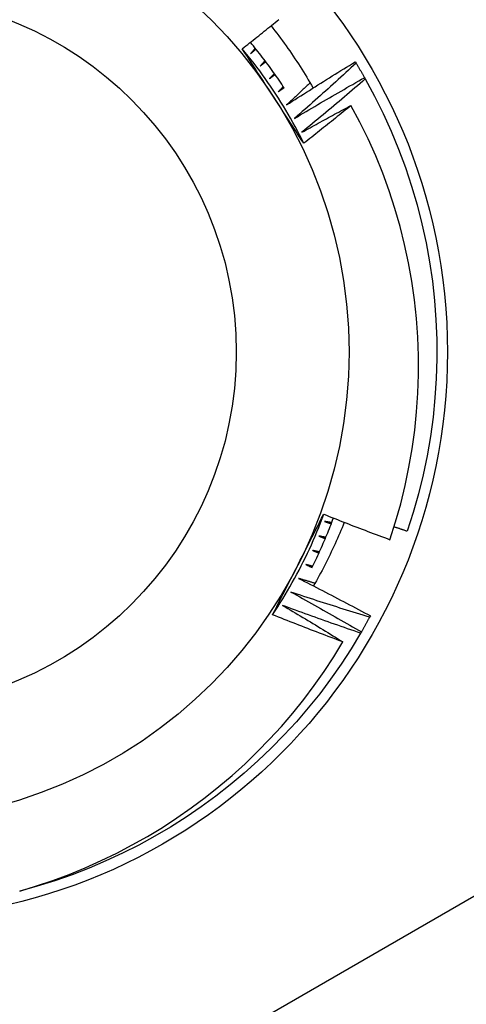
# Model space of a CAD drawing. Header units: inches. Extents: x 40 to 100, y 24.2 to 48.5.
# Tile 77 of 83: x 94.209 to 94.334, y 45.715 to 45.99. Entities that reach past the tile are written whole.
import ezdxf

# ---------------------------------------------------------------- set-up
doc = ezdxf.new("R2010")
doc.units = ezdxf.units.IN
doc.header["$MEASUREMENT"] = 0
doc.layers.add('Visible Edges(ANSI)', color=7, linetype='Continuous', lineweight=25)
doc.layers.add('Visible Tangent Edges(ANSI)', color=7, linetype='Continuous', lineweight=25)

msp = doc.modelspace()

# ---------------------------------------------------------------- linework, layer by layer
at = {"layer": 'Visible Edges(ANSI)'}
for p, q in [((94.30259, 45.97823), (94.30281, 45.97788)), ((94.30519, 45.97381), (94.30539, 45.97346)), ((94.3068, 45.82351), (94.3066, 45.82315)), ((94.3043, 45.81904), (94.30409, 45.81869))]:
    msp.add_line(p, q, dxfattribs=at)
at = {"layer": 'Visible Edges(ANSI)', "flags": 128}
for points in [[(94.27104, 45.98189), (94.27155, 45.98229), (94.27206, 45.9827), (94.27258, 45.9831), (94.27309, 45.98351), (94.2736, 45.98391), (94.27412, 45.98432), (94.27463, 45.98473), (94.27514, 45.98513), (94.27565, 45.98554), (94.27616, 45.98595), (94.27667, 45.98636), (94.27718, 45.98677), (94.27769, 45.98718), (94.2782, 45.98759), (94.27871, 45.988), (94.27922, 45.98841), (94.27973, 45.98882), (94.28024, 45.98923), (94.28075, 45.98964), (94.28125, 45.99006)], [(94.27908, 45.98829), (94.27962, 45.9876), (94.28015, 45.98691), (94.28069, 45.98621), (94.28121, 45.98552), (94.28174, 45.98481), (94.28225, 45.98411), (94.28277, 45.9834), (94.28328, 45.98269), (94.28378, 45.98197), (94.28428, 45.98126), (94.28478, 45.98054), (94.28527, 45.97981), (94.28576, 45.97909), (94.28624, 45.97836), (94.28671, 45.97763), (94.28719, 45.97689), (94.28766, 45.97616), (94.28812, 45.97542), (94.28858, 45.97467), (94.28903, 45.97393), (94.28948, 45.97318), (94.28993, 45.97243), (94.29037, 45.97168), (94.2908, 45.97092)], [(94.28278, 45.9709), (94.28241, 45.97146), (94.28205, 45.97201), (94.28168, 45.97256), (94.28131, 45.97311), (94.28093, 45.97366), (94.28055, 45.9742), (94.28017, 45.97475), (94.27979, 45.97529), (94.27941, 45.97583), (94.27902, 45.97636), (94.27863, 45.9769), (94.27823, 45.97743), (94.27784, 45.97797), (94.27744, 45.9785), (94.27704, 45.97902), (94.27664, 45.97955), (94.27623, 45.98007), (94.27582, 45.9806), (94.27541, 45.98112), (94.275, 45.98163), (94.27458, 45.98215), (94.27416, 45.98266), (94.27374, 45.98318), (94.27331, 45.98369)], [(94.28822, 45.9555), (94.28751, 45.95659), (94.28679, 45.95769), (94.28608, 45.95879), (94.28536, 45.95988), (94.28465, 45.96098), (94.28393, 45.96208), (94.28322, 45.96318), (94.2825, 45.96428), (94.28178, 45.96538), (94.28107, 45.96648), (94.28035, 45.96759), (94.27963, 45.96869), (94.27891, 45.9698), (94.2782, 45.9709), (94.27748, 45.972), (94.27676, 45.9731), (94.27605, 45.9742), (94.27533, 45.9753), (94.27461, 45.9764), (94.2739, 45.9775), (94.27318, 45.9786), (94.27247, 45.9797), (94.27175, 45.98079), (94.27104, 45.98189)], [(94.28822, 45.9555), (94.28764, 45.95667), (94.28704, 45.95785), (94.28643, 45.95901), (94.28581, 45.96017), (94.28517, 45.96132), (94.28453, 45.96247), (94.28387, 45.96361), (94.2832, 45.96474), (94.28252, 45.96587), (94.28183, 45.96699), (94.28113, 45.9681), (94.28042, 45.96921), (94.2797, 45.97031), (94.27896, 45.9714), (94.27822, 45.97248), (94.27746, 45.97356), (94.2767, 45.97463), (94.27592, 45.97569), (94.27513, 45.97674), (94.27433, 45.97779), (94.27352, 45.97883), (94.2727, 45.97986), (94.27188, 45.98088), (94.27104, 45.98189)], [(94.27465, 45.98206), (94.2746, 45.98199), (94.27455, 45.98193), (94.27449, 45.98186), (94.27444, 45.9818), (94.27439, 45.98173), (94.27433, 45.98167), (94.27428, 45.9816), (94.27423, 45.98154), (94.27418, 45.98147), (94.27412, 45.98141), (94.27407, 45.98135), (94.27402, 45.98128), (94.27396, 45.98122), (94.27391, 45.98115), (94.27386, 45.98109), (94.2738, 45.98102), (94.27375, 45.98096), (94.2737, 45.98089), (94.27364, 45.98083), (94.27359, 45.98076), (94.27354, 45.9807), (94.27348, 45.98063), (94.27343, 45.98057), (94.27338, 45.9805)], [(94.27338, 45.9805), (94.27344, 45.98056), (94.2735, 45.98061), (94.27357, 45.98066), (94.27363, 45.98072), (94.27369, 45.98077), (94.27375, 45.98082), (94.27381, 45.98088), (94.27388, 45.98093), (94.27394, 45.98098), (94.274, 45.98104), (94.27406, 45.98109), (94.27413, 45.98114), (94.27419, 45.9812), (94.27425, 45.98125), (94.27431, 45.9813), (94.27438, 45.98136), (94.27444, 45.98141), (94.2745, 45.98146), (94.27456, 45.98152), (94.27463, 45.98157), (94.27469, 45.98162), (94.27475, 45.98168), (94.27481, 45.98173), (94.27488, 45.98178)], [(94.27739, 45.97856), (94.27733, 45.9785), (94.27728, 45.97844), (94.27722, 45.97837), (94.27717, 45.97831), (94.27711, 45.97825), (94.27706, 45.97818), (94.277, 45.97812), (94.27695, 45.97806), (94.27689, 45.978), (94.27684, 45.97793), (94.27678, 45.97787), (94.27673, 45.97781), (94.27667, 45.97774), (94.27662, 45.97768), (94.27656, 45.97762), (94.27651, 45.97755), (94.27645, 45.97749), (94.2764, 45.97743), (94.27634, 45.97737), (94.27628, 45.9773), (94.27623, 45.97724), (94.27617, 45.97718), (94.27612, 45.97711), (94.27606, 45.97705)], [(94.27606, 45.97705), (94.27613, 45.9771), (94.27619, 45.97715), (94.27626, 45.97721), (94.27632, 45.97726), (94.27638, 45.97731), (94.27645, 45.97736), (94.27651, 45.97741), (94.27658, 45.97746), (94.27664, 45.97751), (94.2767, 45.97756), (94.27677, 45.97761), (94.27683, 45.97767), (94.2769, 45.97772), (94.27696, 45.97777), (94.27703, 45.97782), (94.27709, 45.97787), (94.27715, 45.97792), (94.27722, 45.97797), (94.27728, 45.97802), (94.27735, 45.97807), (94.27741, 45.97813), (94.27747, 45.97818), (94.27754, 45.97823), (94.2776, 45.97828)], [(94.28342, 45.96619), (94.28421, 45.9667), (94.285, 45.96722), (94.28579, 45.96773), (94.28659, 45.96824), (94.28738, 45.96875), (94.28818, 45.96925), (94.28897, 45.96976), (94.28977, 45.97027), (94.29057, 45.97077), (94.29136, 45.97128), (94.29216, 45.97178), (94.29296, 45.97228), (94.29376, 45.97278), (94.29456, 45.97328), (94.29536, 45.97378), (94.29616, 45.97428), (94.29696, 45.97478), (94.29777, 45.97527), (94.29857, 45.97577), (94.29937, 45.97626), (94.30018, 45.97675), (94.30098, 45.97724), (94.30179, 45.97774), (94.30259, 45.97823)], [(94.30281, 45.97788), (94.3021, 45.97722), (94.30139, 45.97657), (94.30069, 45.97592), (94.29998, 45.97526), (94.29927, 45.97461), (94.29856, 45.97396), (94.29785, 45.97331), (94.29713, 45.97267), (94.29642, 45.97202), (94.29571, 45.97137), (94.29499, 45.97073), (94.29428, 45.97008), (94.29356, 45.96944), (94.29284, 45.9688), (94.29213, 45.96815), (94.29141, 45.96751), (94.29069, 45.96687), (94.28997, 45.96623), (94.28925, 45.96559), (94.28852, 45.96496), (94.2878, 45.96432), (94.28708, 45.96368), (94.28635, 45.96305), (94.28563, 45.96242)], [(94.30281, 45.97788), (94.30291, 45.97771), (94.30301, 45.97754), (94.30311, 45.97737), (94.30321, 45.9772), (94.30331, 45.97704), (94.30341, 45.97687), (94.30351, 45.9767), (94.30362, 45.97653), (94.30372, 45.97636), (94.30381, 45.97619), (94.30391, 45.97602), (94.30401, 45.97585), (94.30411, 45.97568), (94.30421, 45.97551), (94.30431, 45.97535), (94.30441, 45.97518), (94.30451, 45.97501), (94.30461, 45.97484), (94.3047, 45.97467), (94.3048, 45.9745), (94.3049, 45.97432), (94.305, 45.97415), (94.30509, 45.97398), (94.30519, 45.97381)], [(94.28001, 45.97498), (94.27995, 45.97492), (94.27989, 45.97486), (94.27984, 45.9748), (94.27978, 45.97473), (94.27972, 45.97467), (94.27967, 45.97461), (94.27961, 45.97455), (94.27955, 45.97449), (94.27949, 45.97443), (94.27944, 45.97437), (94.27938, 45.97431), (94.27932, 45.97425), (94.27926, 45.97418), (94.27921, 45.97412), (94.27915, 45.97406), (94.27909, 45.974), (94.27904, 45.97394), (94.27898, 45.97388), (94.27892, 45.97382), (94.27886, 45.97376), (94.27881, 45.9737), (94.27875, 45.97363), (94.27869, 45.97357), (94.27863, 45.97351)], [(94.27863, 45.97351), (94.2787, 45.97356), (94.27877, 45.97361), (94.27883, 45.97366), (94.2789, 45.97371), (94.27896, 45.97376), (94.27903, 45.97381), (94.27909, 45.97386), (94.27916, 45.97391), (94.27923, 45.97395), (94.27929, 45.974), (94.27936, 45.97405), (94.27942, 45.9741), (94.27949, 45.97415), (94.27955, 45.9742), (94.27962, 45.97425), (94.27969, 45.9743), (94.27975, 45.97435), (94.27982, 45.9744), (94.27988, 45.97444), (94.27995, 45.97449), (94.28002, 45.97454), (94.28008, 45.97459), (94.28015, 45.97464), (94.28021, 45.97469)], [(94.28563, 45.96242), (94.28644, 45.9629), (94.28724, 45.96339), (94.28805, 45.96387), (94.28886, 45.96436), (94.28967, 45.96484), (94.29048, 45.96532), (94.2913, 45.9658), (94.29211, 45.96628), (94.29292, 45.96676), (94.29373, 45.96724), (94.29455, 45.96771), (94.29536, 45.96819), (94.29618, 45.96866), (94.29699, 45.96914), (94.29781, 45.96961), (94.29863, 45.97008), (94.29945, 45.97055), (94.30027, 45.97102), (94.30108, 45.97149), (94.3019, 45.97195), (94.30272, 45.97242), (94.30355, 45.97289), (94.30437, 45.97335), (94.30519, 45.97381)], [(94.30539, 45.97346), (94.30466, 45.97283), (94.30394, 45.9722), (94.30321, 45.97157), (94.30248, 45.97094), (94.30175, 45.97031), (94.30101, 45.96969), (94.30028, 45.96906), (94.29955, 45.96844), (94.29882, 45.96781), (94.29808, 45.96719), (94.29735, 45.96657), (94.29661, 45.96595), (94.29587, 45.96533), (94.29513, 45.96471), (94.2944, 45.96409), (94.29366, 45.96347), (94.29292, 45.96286), (94.29217, 45.96224), (94.29143, 45.96163), (94.29069, 45.96101), (94.28995, 45.9604), (94.2892, 45.95979), (94.28846, 45.95918), (94.28771, 45.95857)], [(94.30539, 45.97346), (94.30798, 45.96867), (94.31039, 45.96379), (94.31264, 45.95883), (94.3147, 45.9538), (94.3166, 45.9487), (94.31831, 45.94353), (94.31984, 45.93831), (94.32118, 45.93304), (94.32234, 45.92772), (94.32332, 45.92237), (94.32411, 45.91698), (94.3247, 45.91157), (94.32511, 45.90615), (94.32533, 45.90071), (94.32536, 45.89527), (94.32519, 45.88983), (94.32484, 45.8844), (94.3243, 45.87898), (94.32356, 45.87359), (94.32264, 45.86822), (94.32154, 45.8629), (94.32024, 45.85761), (94.31877, 45.85237), (94.31711, 45.84719)], [(94.28251, 45.97131), (94.28245, 45.97125), (94.28239, 45.97119), (94.28233, 45.97113), (94.28227, 45.97107), (94.28221, 45.97102), (94.28215, 45.97096), (94.28209, 45.9709), (94.28204, 45.97084), (94.28198, 45.97078), (94.28192, 45.97072), (94.28186, 45.97066), (94.2818, 45.9706), (94.28174, 45.97054), (94.28168, 45.97048), (94.28162, 45.97042), (94.28156, 45.97036), (94.2815, 45.9703), (94.28144, 45.97025), (94.28138, 45.97019), (94.28132, 45.97013), (94.28126, 45.97007), (94.28121, 45.97001), (94.28115, 45.96995), (94.28109, 45.96989)], [(94.28109, 45.96989), (94.28115, 45.96994), (94.28122, 45.96998), (94.28129, 45.97003), (94.28136, 45.97008), (94.28142, 45.97013), (94.28149, 45.97017), (94.28156, 45.97022), (94.28163, 45.97027), (94.28169, 45.97031), (94.28176, 45.97036), (94.28183, 45.97041), (94.28189, 45.97045), (94.28196, 45.9705), (94.28203, 45.97055), (94.2821, 45.97059), (94.28216, 45.97064), (94.28223, 45.97069), (94.2823, 45.97073), (94.28237, 45.97078), (94.28243, 45.97083), (94.2825, 45.97087), (94.28257, 45.97092), (94.28264, 45.97097), (94.2827, 45.97101)], [(94.28996, 45.97237), (94.28969, 45.97211), (94.28942, 45.97185), (94.28915, 45.97159), (94.28888, 45.97133), (94.28861, 45.97107), (94.28833, 45.97082), (94.28806, 45.97056), (94.28779, 45.9703), (94.28752, 45.97004), (94.28725, 45.96978), (94.28697, 45.96953), (94.2867, 45.96927), (94.28643, 45.96901), (94.28616, 45.96876), (94.28588, 45.9685), (94.28561, 45.96824), (94.28534, 45.96798), (94.28506, 45.96773), (94.28479, 45.96747), (94.28451, 45.96721), (94.28424, 45.96696), (94.28397, 45.9667), (94.28369, 45.96645), (94.28342, 45.96619)], [(94.28771, 45.95857), (94.28828, 45.95889), (94.28885, 45.9592), (94.28941, 45.95952), (94.28998, 45.95983), (94.29055, 45.96015), (94.29112, 45.96046), (94.29169, 45.96078), (94.29226, 45.96109), (94.29283, 45.9614), (94.2934, 45.96172), (94.29397, 45.96203), (94.29454, 45.96234), (94.29511, 45.96265), (94.29568, 45.96296), (94.29625, 45.96327), (94.29682, 45.96358), (94.29739, 45.96389), (94.29796, 45.9642), (94.29854, 45.96451), (94.29911, 45.96481), (94.29968, 45.96512), (94.30025, 45.96543), (94.30083, 45.96573), (94.3014, 45.96604)], [(94.3014, 45.96604), (94.30086, 45.96559), (94.30031, 45.96515), (94.29977, 45.9647), (94.29922, 45.96426), (94.29868, 45.96382), (94.29813, 45.96338), (94.29758, 45.96293), (94.29704, 45.96249), (94.29649, 45.96205), (94.29594, 45.96161), (94.29539, 45.96117), (94.29484, 45.96073), (94.29429, 45.96029), (94.29374, 45.95985), (94.29319, 45.95942), (94.29264, 45.95898), (94.29209, 45.95854), (94.29154, 45.95811), (94.29099, 45.95767), (94.29044, 45.95723), (94.28988, 45.9568), (94.28933, 45.95636), (94.28878, 45.95593), (94.28822, 45.9555)], [(94.31225, 45.84479), (94.31384, 45.84977), (94.31527, 45.8548), (94.31651, 45.85989), (94.31758, 45.86501), (94.31847, 45.87016), (94.31919, 45.87533), (94.31972, 45.88052), (94.32007, 45.88573), (94.32024, 45.89094), (94.32023, 45.89615), (94.32004, 45.90137), (94.31967, 45.90658), (94.31912, 45.91177), (94.31839, 45.91696), (94.31747, 45.92211), (94.31638, 45.92722), (94.31511, 45.93229), (94.31366, 45.9373), (94.31204, 45.94225), (94.31025, 45.94715), (94.30829, 45.95198), (94.30616, 45.95674), (94.30386, 45.96143), (94.3014, 45.96604)], [(94.27952, 45.82384), (94.28011, 45.82501), (94.28071, 45.82618), (94.2813, 45.82734), (94.28189, 45.82851), (94.28248, 45.82968), (94.28308, 45.83085), (94.28367, 45.83202), (94.28427, 45.83319), (94.28486, 45.83436), (94.28546, 45.83553), (94.28606, 45.83671), (94.28665, 45.83788), (94.28725, 45.83905), (94.28785, 45.84023), (94.28844, 45.8414), (94.28904, 45.84257), (94.28963, 45.84374), (94.29023, 45.84491), (94.29082, 45.84608), (94.29142, 45.84725), (94.29201, 45.84842), (94.2926, 45.84959), (94.29319, 45.85076), (94.29379, 45.85192)], [(94.27952, 45.82384), (94.28025, 45.82494), (94.28096, 45.82604), (94.28167, 45.82715), (94.28236, 45.82827), (94.28304, 45.8294), (94.28371, 45.83053), (94.28437, 45.83167), (94.28502, 45.83281), (94.28566, 45.83396), (94.28628, 45.83512), (94.28689, 45.83629), (94.2875, 45.83746), (94.28809, 45.83863), (94.28866, 45.83981), (94.28923, 45.841), (94.28978, 45.84219), (94.29033, 45.84339), (94.29086, 45.8446), (94.29138, 45.8458), (94.29188, 45.84702), (94.29238, 45.84824), (94.29286, 45.84946), (94.29333, 45.85069), (94.29379, 45.85192)], [(94.29379, 45.85192), (94.29455, 45.85162), (94.29532, 45.85131), (94.29608, 45.851), (94.29685, 45.8507), (94.29762, 45.8504), (94.29838, 45.85009), (94.29915, 45.84979), (94.29992, 45.84949), (94.30069, 45.84919), (94.30146, 45.84889), (94.30223, 45.84859), (94.303, 45.8483), (94.30377, 45.848), (94.30454, 45.8477), (94.30531, 45.84741), (94.30608, 45.84712), (94.30685, 45.84682), (94.30762, 45.84653), (94.30839, 45.84624), (94.30916, 45.84595), (94.30993, 45.84566), (94.31071, 45.84537), (94.31148, 45.84508), (94.31225, 45.84479)], [(94.29047, 45.83692), (94.29075, 45.83749), (94.29103, 45.83806), (94.29131, 45.83863), (94.29158, 45.8392), (94.29185, 45.83977), (94.29212, 45.84034), (94.29239, 45.84091), (94.29265, 45.84149), (94.29291, 45.84206), (94.29317, 45.84264), (94.29342, 45.84322), (94.29367, 45.8438), (94.29392, 45.84438), (94.29417, 45.84496), (94.29441, 45.84555), (94.29465, 45.84613), (94.29489, 45.84672), (94.29513, 45.8473), (94.29536, 45.84789), (94.29559, 45.84848), (94.29582, 45.84907), (94.29604, 45.84966), (94.29626, 45.85025), (94.29648, 45.85085)], [(94.29953, 45.84964), (94.29922, 45.84888), (94.29891, 45.84812), (94.2986, 45.84736), (94.29827, 45.8466), (94.29795, 45.84585), (94.29762, 45.8451), (94.29728, 45.84434), (94.29695, 45.84359), (94.2966, 45.84285), (94.29625, 45.8421), (94.2959, 45.84136), (94.29554, 45.84061), (94.29518, 45.83987), (94.29482, 45.83913), (94.29445, 45.8384), (94.29407, 45.83766), (94.29369, 45.83693), (94.29331, 45.8362), (94.29292, 45.83547), (94.29253, 45.83475), (94.29213, 45.83403), (94.29173, 45.8333), (94.29132, 45.83259), (94.29091, 45.83187)], [(94.29402, 45.84988), (94.2941, 45.84986), (94.29417, 45.84983), (94.29425, 45.8498), (94.29433, 45.84977), (94.29441, 45.84975), (94.29448, 45.84972), (94.29456, 45.84969), (94.29464, 45.84967), (94.29471, 45.84964), (94.29479, 45.84961), (94.29487, 45.84959), (94.29495, 45.84956), (94.29502, 45.84953), (94.2951, 45.8495), (94.29518, 45.84948), (94.29526, 45.84945), (94.29533, 45.84942), (94.29541, 45.8494), (94.29549, 45.84937), (94.29557, 45.84934), (94.29564, 45.84931), (94.29572, 45.84929), (94.2958, 45.84926), (94.29588, 45.84923)], [(94.296, 45.84957), (94.29592, 45.84958), (94.29584, 45.84959), (94.29575, 45.8496), (94.29567, 45.84962), (94.29559, 45.84963), (94.29551, 45.84964), (94.29542, 45.84966), (94.29534, 45.84967), (94.29526, 45.84968), (94.29518, 45.8497), (94.29509, 45.84971), (94.29501, 45.84972), (94.29493, 45.84974), (94.29484, 45.84975), (94.29476, 45.84976), (94.29468, 45.84978), (94.2946, 45.84979), (94.29451, 45.8498), (94.29443, 45.84982), (94.29435, 45.84983), (94.29427, 45.84984), (94.29418, 45.84986), (94.2941, 45.84987), (94.29402, 45.84988)], [(94.31344, 45.84844), (94.31359, 45.84838), (94.31374, 45.84833), (94.31389, 45.84828), (94.31405, 45.84823), (94.3142, 45.84818), (94.31435, 45.84812), (94.31451, 45.84807), (94.31466, 45.84802), (94.31481, 45.84797), (94.31496, 45.84791), (94.31512, 45.84786), (94.31527, 45.84781), (94.31542, 45.84776), (94.31558, 45.84771), (94.31573, 45.84766), (94.31588, 45.8476), (94.31603, 45.84755), (94.31619, 45.8475), (94.31634, 45.84745), (94.31649, 45.8474), (94.31665, 45.84735), (94.3168, 45.84729), (94.31695, 45.84724), (94.31711, 45.84719)], [(94.29239, 45.84582), (94.29247, 45.84579), (94.29255, 45.84576), (94.29262, 45.84573), (94.2927, 45.8457), (94.29278, 45.84567), (94.29285, 45.84564), (94.29293, 45.84561), (94.29301, 45.84559), (94.29308, 45.84556), (94.29316, 45.84553), (94.29323, 45.8455), (94.29331, 45.84547), (94.29339, 45.84544), (94.29346, 45.84541), (94.29354, 45.84538), (94.29362, 45.84535), (94.29369, 45.84532), (94.29377, 45.84529), (94.29385, 45.84526), (94.29392, 45.84523), (94.294, 45.8452), (94.29408, 45.84517), (94.29415, 45.84514), (94.29423, 45.84511)], [(94.29437, 45.84544), (94.29428, 45.84546), (94.2942, 45.84547), (94.29412, 45.84549), (94.29404, 45.8455), (94.29396, 45.84552), (94.29387, 45.84553), (94.29379, 45.84555), (94.29371, 45.84557), (94.29363, 45.84558), (94.29354, 45.8456), (94.29346, 45.84561), (94.29338, 45.84563), (94.2933, 45.84565), (94.29322, 45.84566), (94.29313, 45.84568), (94.29305, 45.84569), (94.29297, 45.84571), (94.29289, 45.84573), (94.2928, 45.84574), (94.29272, 45.84576), (94.29264, 45.84577), (94.29256, 45.84579), (94.29247, 45.84581), (94.29239, 45.84582)], [(94.29064, 45.84182), (94.29071, 45.84178), (94.29079, 45.84175), (94.29086, 45.84172), (94.29094, 45.84169), (94.29101, 45.84166), (94.29109, 45.84162), (94.29116, 45.84159), (94.29124, 45.84156), (94.29132, 45.84153), (94.29139, 45.8415), (94.29147, 45.84146), (94.29154, 45.84143), (94.29162, 45.8414), (94.29169, 45.84137), (94.29177, 45.84134), (94.29184, 45.8413), (94.29192, 45.84127), (94.29199, 45.84124), (94.29207, 45.84121), (94.29215, 45.84118), (94.29222, 45.84114), (94.2923, 45.84111), (94.29237, 45.84108), (94.29245, 45.84105)], [(94.2926, 45.84137), (94.29251, 45.84139), (94.29243, 45.84141), (94.29235, 45.84143), (94.29227, 45.84144), (94.29219, 45.84146), (94.29211, 45.84148), (94.29202, 45.8415), (94.29194, 45.84152), (94.29186, 45.84154), (94.29178, 45.84155), (94.2917, 45.84157), (94.29162, 45.84159), (94.29153, 45.84161), (94.29145, 45.84163), (94.29137, 45.84165), (94.29129, 45.84167), (94.29121, 45.84169), (94.29113, 45.8417), (94.29104, 45.84172), (94.29096, 45.84174), (94.29088, 45.84176), (94.2908, 45.84178), (94.29072, 45.8418), (94.29064, 45.84182)], [(94.28875, 45.83787), (94.28882, 45.83784), (94.2889, 45.8378), (94.28897, 45.83777), (94.28904, 45.83773), (94.28912, 45.8377), (94.28919, 45.83766), (94.28927, 45.83763), (94.28934, 45.8376), (94.28942, 45.83756), (94.28949, 45.83753), (94.28957, 45.83749), (94.28964, 45.83746), (94.28971, 45.83742), (94.28979, 45.83739), (94.28986, 45.83735), (94.28994, 45.83732), (94.29001, 45.83728), (94.29009, 45.83725), (94.29016, 45.83722), (94.29024, 45.83718), (94.29031, 45.83715), (94.29038, 45.83711), (94.29046, 45.83708), (94.29053, 45.83704)], [(94.29069, 45.83736), (94.29061, 45.83738), (94.29053, 45.8374), (94.29045, 45.83742), (94.29037, 45.83744), (94.29029, 45.83747), (94.2902, 45.83749), (94.29012, 45.83751), (94.29004, 45.83753), (94.28996, 45.83755), (94.28988, 45.83757), (94.2898, 45.83759), (94.28972, 45.83761), (94.28964, 45.83764), (94.28956, 45.83766), (94.28948, 45.83768), (94.28939, 45.8377), (94.28931, 45.83772), (94.28923, 45.83774), (94.28915, 45.83776), (94.28907, 45.83779), (94.28899, 45.83781), (94.28891, 45.83783), (94.28883, 45.83785), (94.28875, 45.83787)], [(94.28673, 45.83399), (94.28757, 45.83357), (94.28841, 45.83314), (94.28925, 45.83271), (94.2901, 45.83229), (94.29094, 45.83186), (94.29177, 45.83143), (94.29261, 45.831), (94.29345, 45.83057), (94.29429, 45.83013), (94.29513, 45.8297), (94.29597, 45.82926), (94.2968, 45.82883), (94.29764, 45.82839), (94.29847, 45.82795), (94.29931, 45.82751), (94.30014, 45.82707), (94.30098, 45.82663), (94.30181, 45.82619), (94.30264, 45.82574), (94.30347, 45.8253), (94.30431, 45.82485), (94.30514, 45.82441), (94.30597, 45.82396), (94.3068, 45.82351)], [(94.29134, 45.83262), (94.29115, 45.83268), (94.29096, 45.83274), (94.29076, 45.83279), (94.29057, 45.83285), (94.29038, 45.83291), (94.29019, 45.83296), (94.29, 45.83302), (94.2898, 45.83308), (94.28961, 45.83313), (94.28942, 45.83319), (94.28923, 45.83325), (94.28903, 45.8333), (94.28884, 45.83336), (94.28865, 45.83342), (94.28846, 45.83347), (94.28827, 45.83353), (94.28807, 45.83359), (94.28788, 45.83365), (94.28769, 45.8337), (94.2875, 45.83376), (94.28731, 45.83382), (94.28711, 45.83387), (94.28692, 45.83393), (94.28673, 45.83399)], [(94.28459, 45.83018), (94.28541, 45.82973), (94.28624, 45.82927), (94.28707, 45.82882), (94.28789, 45.82836), (94.28872, 45.82791), (94.28954, 45.82745), (94.29037, 45.82699), (94.29119, 45.82653), (94.29202, 45.82607), (94.29284, 45.82561), (94.29366, 45.82515), (94.29448, 45.82469), (94.2953, 45.82422), (94.29612, 45.82376), (94.29694, 45.82329), (94.29776, 45.82282), (94.29858, 45.82235), (94.2994, 45.82188), (94.30022, 45.82141), (94.30104, 45.82094), (94.30185, 45.82047), (94.30267, 45.81999), (94.30348, 45.81952), (94.3043, 45.81904)], [(94.3066, 45.82315), (94.30568, 45.82343), (94.30476, 45.82371), (94.30384, 45.82399), (94.30292, 45.82427), (94.302, 45.82456), (94.30108, 45.82484), (94.30016, 45.82513), (94.29924, 45.82542), (94.29832, 45.82571), (94.29741, 45.826), (94.29649, 45.82629), (94.29557, 45.82658), (94.29465, 45.82687), (94.29374, 45.82717), (94.29282, 45.82746), (94.2919, 45.82776), (94.29099, 45.82806), (94.29007, 45.82836), (94.28916, 45.82866), (94.28824, 45.82896), (94.28733, 45.82926), (94.28641, 45.82957), (94.2855, 45.82987), (94.28459, 45.83018)], [(94.28232, 45.82644), (94.28302, 45.82602), (94.28373, 45.8256), (94.28443, 45.82519), (94.28514, 45.82477), (94.28584, 45.82435), (94.28655, 45.82393), (94.28725, 45.82351), (94.28795, 45.82309), (94.28866, 45.82267), (94.28936, 45.82224), (94.29006, 45.82182), (94.29076, 45.82139), (94.29146, 45.82097), (94.29216, 45.82054), (94.29286, 45.82012), (94.29356, 45.81969), (94.29426, 45.81926), (94.29496, 45.81883), (94.29566, 45.8184), (94.29635, 45.81797), (94.29705, 45.81754), (94.29775, 45.8171), (94.29844, 45.81667), (94.29914, 45.81624)], [(94.30409, 45.81869), (94.30318, 45.819), (94.30227, 45.81931), (94.30136, 45.81962), (94.30045, 45.81993), (94.29954, 45.82025), (94.29863, 45.82056), (94.29772, 45.82088), (94.29681, 45.8212), (94.2959, 45.82152), (94.29499, 45.82184), (94.29409, 45.82216), (94.29318, 45.82248), (94.29227, 45.8228), (94.29136, 45.82313), (94.29046, 45.82345), (94.28955, 45.82378), (94.28865, 45.82411), (94.28774, 45.82444), (94.28684, 45.82477), (94.28593, 45.8251), (94.28503, 45.82543), (94.28412, 45.82577), (94.28322, 45.8261), (94.28232, 45.82644)], [(94.29914, 45.81624), (94.29832, 45.81654), (94.2975, 45.81685), (94.29668, 45.81716), (94.29586, 45.81747), (94.29504, 45.81778), (94.29422, 45.81809), (94.2934, 45.8184), (94.29258, 45.81871), (94.29176, 45.81903), (94.29094, 45.81934), (94.29012, 45.81965), (94.28931, 45.81997), (94.28849, 45.82029), (94.28767, 45.82061), (94.28686, 45.82093), (94.28604, 45.82125), (94.28522, 45.82157), (94.28441, 45.82189), (94.28359, 45.82221), (94.28278, 45.82254), (94.28196, 45.82286), (94.28115, 45.82319), (94.28034, 45.82351), (94.27952, 45.82384)], [(94.3066, 45.82315), (94.30651, 45.82298), (94.30642, 45.82281), (94.30632, 45.82263), (94.30623, 45.82246), (94.30613, 45.82229), (94.30604, 45.82212), (94.30594, 45.82195), (94.30585, 45.82177), (94.30575, 45.8216), (94.30566, 45.82143), (94.30556, 45.82126), (94.30547, 45.82109), (94.30537, 45.82092), (94.30527, 45.82075), (94.30518, 45.82058), (94.30508, 45.8204), (94.30498, 45.82023), (94.30489, 45.82006), (94.30479, 45.81989), (94.30469, 45.81972), (94.30459, 45.81955), (94.3045, 45.81938), (94.3044, 45.81921), (94.3043, 45.81904)], [(94.30409, 45.81869), (94.30144, 45.81433), (94.29865, 45.81005), (94.29572, 45.80587), (94.29266, 45.80179), (94.28946, 45.79781), (94.28614, 45.79394), (94.28268, 45.79018), (94.27911, 45.78654), (94.27542, 45.78301), (94.27162, 45.77961), (94.2677, 45.77633), (94.26368, 45.77319), (94.25956, 45.77018), (94.25535, 45.7673), (94.25104, 45.76456), (94.24664, 45.76197), (94.24216, 45.75953), (94.23761, 45.75723), (94.23298, 45.75508), (94.22828, 45.75308), (94.22352, 45.75124), (94.2187, 45.74956), (94.21383, 45.74804), (94.20891, 45.74668)], [(94.20891, 45.74668), (94.21356, 45.74809), (94.21816, 45.74964), (94.22271, 45.75134), (94.2272, 45.75318), (94.23164, 45.75516), (94.23601, 45.75728), (94.24032, 45.75954), (94.24456, 45.76193), (94.24873, 45.76446), (94.25281, 45.76712), (94.2568, 45.7699), (94.2607, 45.77281), (94.26451, 45.77584), (94.26821, 45.77898), (94.27181, 45.78223), (94.27531, 45.7856), (94.27869, 45.78908), (94.28197, 45.79266), (94.28514, 45.79635), (94.28819, 45.80015), (94.29112, 45.80404), (94.29392, 45.80802), (94.2966, 45.81209), (94.29914, 45.81624)]]:
    msp.add_lwpolyline(points, dxfattribs=at)
at = {"layer": 'Visible Edges(ANSI)'}
for radius in [0.34516, 0.15846, 0.131]:
    msp.add_circle((94.16986, 45.8972), radius, dxfattribs=at)
at = {"layer": 'Visible Tangent Edges(ANSI)'}
msp.add_line((94.38442, 45.77332), (94.16986, 45.64944), dxfattribs=at)
for radius in [0.33084, 0.0995]:
    msp.add_circle((94.16986, 45.8972), radius, dxfattribs=at)

doc.saveas('drawing.dxf')
